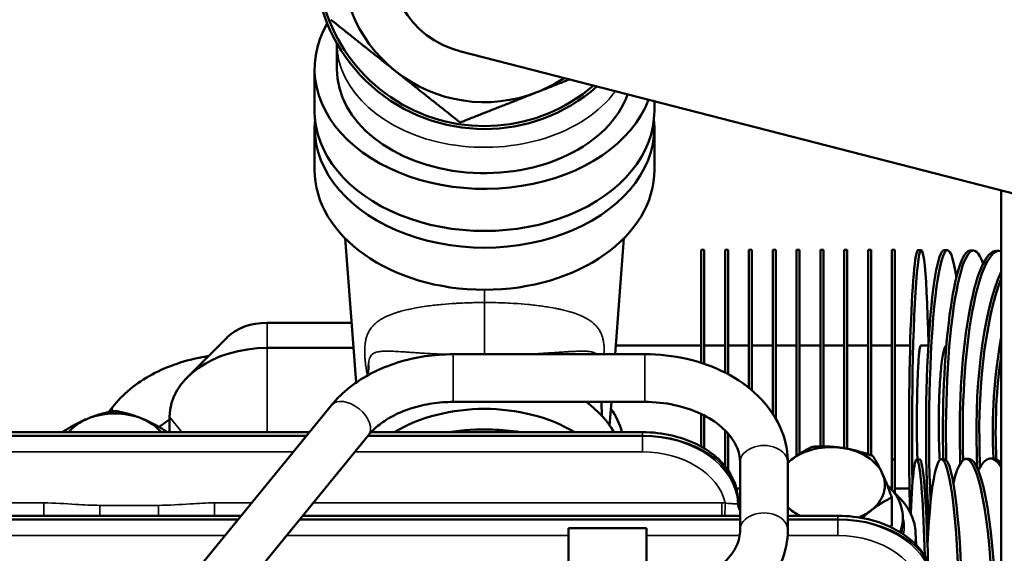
# Model space of a CAD drawing. Header units: inches. Extents: x 1 to 271, y 5 to 171.
# Tile 107 of 256: x 91.87 to 97.04, y 146.19 to 148.99. Entities that reach past the tile are written whole.
import ezdxf

# ---------------------------------------------------------------- set-up
doc = ezdxf.new("R2010")
doc.units = ezdxf.units.IN
doc.header["$LTSCALE"] = 8
doc.header["$MEASUREMENT"] = 0
for name, color, linetype, lineweight in [('Dimension (ANSI)', 7, 'Continuous', 25), ('Visible (ANSI)', 7, 'Continuous', 50), ('Visible Narrow (ANSI)', 7, 'Continuous', 35)]:
    doc.layers.add(name, color=color, linetype=linetype, lineweight=lineweight)
doc.styles.add('Dimension Text', font='tahoma.ttf')
doc.dimstyles.new('Dual Dimension', dxfattribs={"dimscale": 8, "dimtxt": 0.12, "dimasz": 0.098425, "dimexe": 0.125, "dimexo": 0.0625, "dimgap": 0.031496, "dimtad": 0, "dimtih": 1, "dimtoh": 1, "dimrnd": 1e-08, "dimzin": 4, "dimdsep": 46, "dimtxsty": 'Dimension Text', "dimcen": 0.09, "dimdle": 0.393701, "dimclrd": 256, "dimclre": 256, "dimclrt": 256, "dimadec": 0, "dimazin": 1, "dimtfac": 1, "dimtofl": 0, "dimtmove": 0, "dimatfit": 3, "dimfxl": 1, "dimtolj": 1, "dimtzin": 4, "dimlwd": -1, "dimlwe": -1, "dimarcsym": 0})

# ---------------------------------------------------------------- blocks, each defined once
blk = doc.blocks.new('*D8')
at = {"layer": 'Defpoints', "color": 0, "transparency": 16777216}
for p in [(31.1253, 157.8267), (31.1253, 142.633), (107.5398, 142.633)]:
    blk.add_point(p, dxfattribs=at)
at = {"layer": 'Dimension (ANSI)', "transparency": 16777216}
for p, q in [((31.1253, 143.133), (31.1253, 158.8267)), ((107.5398, 143.133), (107.5398, 158.8267)), ((31.9127, 157.8267), (64.5433, 157.8267)), ((106.7524, 157.8267), (74.1218, 157.8267))]:
    blk.add_line(p, q, dxfattribs=at)
for points in [[(31.9127, 157.9579), (31.9127, 157.6955), (31.1253, 157.8267)], [(106.7524, 157.9579), (106.7524, 157.6955), (107.5398, 157.8267)]]:
    blk.add_solid(points, dxfattribs=at)
at = {"layer": 'Dimension (ANSI)', "transparency": 16777216, "insert": (69.3326, 157.8267), "char_height": 0.96, "attachment_point": 5, "style": 'Dimension Text'}
blk.add_mtext('\\A1;{\\H3.0x;(}\\S76.41^ 1940.9 mm;{\\H3.0x;)}', dxfattribs=at)

msp = doc.modelspace()

# ---------------------------------------------------------------- linework, layer by layer
at = {"layer": 'Visible (ANSI)'}
for p, q in [((93.5373, 148.8693), (93.5373, 148.7348)), ((94.1868, 148.8254), (97.5765, 147.9537)), ((93.4208, 148.5142), (93.4208, 148.7348)), ((95.2018, 148.5142), (95.2018, 148.5644)), ((93.4208, 148.4265), (93.4208, 148.2059)), ((95.2018, 148.4265), (95.2018, 148.2059)), ((97.0203, 148.0968), (97.0203, 143.8066)), ((93.6381, 147.0893), (93.5804, 147.8461)), ((95.0422, 147.8461), (94.9959, 147.2384)), ((95.4473, 147.7848), (95.4473, 147.1931)), ((95.4633, 147.7848), (95.4473, 147.7848)), ((95.4633, 147.1878), (95.4633, 147.7848)), ((95.5723, 147.7848), (95.5723, 147.142)), ((95.5883, 147.7848), (95.5723, 147.7848)), ((95.5883, 147.1336), (95.5883, 147.7848)), ((95.6973, 147.7848), (95.6973, 147.062)), ((95.7133, 147.7848), (95.6973, 147.7848)), ((95.7133, 147.0488), (95.7133, 147.7848)), ((95.8223, 147.7848), (95.8223, 146.9267)), ((95.8383, 147.7848), (95.8223, 147.7848)), ((95.8383, 146.9008), (95.8383, 147.7848)), ((95.9473, 147.7848), (95.9473, 146.7055)), ((95.9633, 147.7848), (95.9473, 147.7848)), ((95.9633, 146.7162), (95.9633, 147.7848)), ((96.0723, 147.7848), (96.0723, 146.7547)), ((96.0883, 147.7848), (96.0723, 147.7848)), ((96.0883, 146.7547), (96.0883, 147.7848)), ((96.1973, 147.7848), (96.1973, 146.7455)), ((96.2133, 147.7848), (96.1973, 147.7848)), ((96.2133, 146.7427), (96.2133, 147.7848)), ((96.3223, 147.7848), (96.3223, 146.7137)), ((96.3383, 147.7848), (96.3223, 147.7848)), ((96.3383, 146.7082), (96.3383, 147.7848)), ((96.4473, 147.7848), (96.4473, 146.6866)), ((96.4473, 147.7848), (96.4633, 147.7848)), ((96.4633, 146.6866), (96.4633, 147.7848)), ((96.5849, 147.7844), (96.6009, 147.7844)), ((96.7221, 147.7835), (96.7381, 147.7834)), ((96.8588, 147.782), (96.8746, 147.7818)), ((96.9944, 147.7799), (97.0101, 147.7796)), ((93.1713, 147.4033), (93.6142, 147.4033)), ((92.9627, 147.3269), (92.7541, 147.1183)), ((93.1713, 147.2711), (93.6243, 147.2711)), ((95.4473, 147.2848), (94.9994, 147.2848)), ((95.5723, 147.2848), (95.4633, 147.2848)), ((95.6973, 147.2848), (95.5883, 147.2848)), ((95.8223, 147.2848), (95.7133, 147.2848)), ((95.9473, 147.2848), (95.8383, 147.2848)), ((96.0723, 147.2848), (95.9633, 147.2848)), ((96.1973, 147.2848), (96.0883, 147.2848)), ((96.3223, 147.2848), (96.2133, 147.2848)), ((96.4473, 147.2848), (96.3383, 147.2848)), ((94.1475, 147.2384), (95.1513, 147.2384)), ((93.7018, 147.1289), (93.7034, 147.183)), ((93.7034, 147.183), (93.7034, 147.183)), ((92.3403, 146.9346), (92.3704, 146.9715)), ((92.6099, 145.8698), (93.5094, 146.9715)), ((94.1475, 146.9884), (95.1513, 146.9884)), ((94.9249, 146.9884), (94.9271, 146.9142)), ((94.9768, 146.9884), (94.9674, 146.8647)), ((92.6604, 146.8298), (92.6604, 146.9098)), ((95.4473, 146.9249), (95.4473, 146.7544)), ((95.4633, 146.7451), (95.4633, 146.9169)), ((93.3937, 146.8298), (88.8442, 146.8298)), ((92.8036, 145.7117), (93.7031, 146.8134)), ((95.1397, 146.8298), (93.7174, 146.8298)), ((95.1397, 146.8298), (95.1397, 146.8298)), ((95.5723, 146.8391), (95.5723, 146.6513)), ((95.5883, 146.6297), (95.5883, 146.8221)), ((96.8354, 146.6892), (96.8512, 146.6894)), ((96.9631, 146.6912), (96.9787, 146.6914)), ((95.6513, 146.6714), (95.6513, 146.3179)), ((95.9013, 146.6714), (95.9013, 146.3179)), ((96.4473, 146.5277), (96.4473, 146.6866)), ((96.4473, 146.6866), (96.4633, 146.6866)), ((96.4633, 146.5083), (96.4633, 146.6866)), ((96.5772, 146.6869), (96.5931, 146.6869)), ((96.7066, 146.6877), (96.7226, 146.6879)), ((95.6513, 146.5348), (95.6315, 146.5348)), ((96.4473, 146.5348), (96.4409, 146.5348)), ((95.6394, 146.4831), (95.6402, 146.4667)), ((96.4465, 146.339), (96.4465, 146.4867)), ((95.6415, 146.4381), (95.6415, 146.4381)), ((95.6513, 146.4736), (95.6433, 146.4736)), ((93.0358, 146.3914), (88.0833, 146.3914)), ((95.6513, 146.3914), (93.3585, 146.3914)), ((96.1643, 146.3914), (95.9013, 146.3914)), ((96.1643, 146.3914), (96.1643, 146.3914)), ((96.4465, 146.339), (96.4387, 146.3329)), ((96.5004, 146.3405), (96.5004, 146.3405)), ((94.7513, 146.0433), (94.7513, 146.3264)), ((94.7513, 146.3264), (95.1613, 146.3264)), ((95.1613, 145.7687), (95.1613, 146.3264)), ((96.5711, 146.3034), (96.5743, 146.2384))]:
    msp.add_line(p, q, dxfattribs=at)
for radius, start, end in [(0.875, 20.4289, 310.7291), (0.8905, 145.4255, 311.4206), (0.5, 75.579, 255.579), (0.75, 171.5051, 231.5051), (0.75, 231.5051, 291.5051), (0.75, 291.5051, 303.7686)]:
    msp.add_arc((94.3113, 149.3096), radius, start, end, dxfattribs=at)
for centre, major_axis, ratio, start_param, end_param in [((94.3113, 148.7348), (-0.8905, 0), 0.707107, 5.895372, 9.163573), ((94.3113, 148.7348), (0.774, 0), 0.707107, 3.141593, 6.035205), ((94.3113, 148.5142), (-0.8905, 0), 0.707107, 0, 3.141593), ((94.3113, 148.4265), (0.8905, 0), 0.707107, 3.071912, 6.352865), ((94.3113, 148.2059), (0.8905, 0), 0.707107, 3.141593, 6.283185), ((96.597, 146.9094), (0.0039, 0.875), 0.050456, 5.163667, 8.262929), ((96.7303, 146.9084), (0.0078, 0.875), 0.100783, 5.706449, 8.381978), ((96.8629, 146.9069), (0.0117, 0.8749), 0.150852, 5.883891, 8.115266), ((96.581, 146.9095), (0.0039, 0.875), 0.050456, 0, 2.179808), ((96.7144, 146.9086), (0.0078, 0.875), 0.100783, 0, 2.248355), ((96.8471, 146.9071), (0.0117, 0.8749), 0.150852, 0, 1.826134), ((96.9787, 146.905), (0.0157, 0.8749), 0.200533, 0, 1.851097), ((96.9944, 146.9048), (0.0157, 0.8749), 0.200533, 6.224689, 8.113187), ((97.109, 146.9024), (0.0197, 0.8748), 0.249699, 0.506598, 1.878523), ((97.1245, 146.9021), (-0.0197, -0.8748), 0.249699, 3.726864, 5.012635), ((93.1713, 147.2226), (0.2555, 0), 0.707107, 1.570796, 2.526113), ((97.2376, 146.8992), (0.0239, 0.8747), 0.298224, 1.069904, 1.818761), ((93.1713, 146.9098), (-0.511, 0), 0.707107, 4.712389, 6.283185), ((97.2529, 146.8988), (-0.0239, -0.8747), 0.298224, 4.32584, 4.963558), ((94.3113, 146.4324), (0.7345, 0), 0.707107, 0.871133, 2.27046), ((94.3113, 146.6311), (0.7345, 0), 0.707107, 0.392485, 0.758564), ((94.3113, 146.7301), (0.7345, 0), 0.707107, 0.193077, 0.445351), ((92.3738, 146.7294), (-0.281, 0), 0.707107, 5.235988, 5.753777), ((92.3738, 146.7294), (-0.281, 0), 0.707107, 4.18879, 5.235988), ((92.3738, 146.7294), (-0.281, 0), 0.707107, 3.671001, 4.18879), ((96.1293, 146.5527), (-0.281, 0), 0.707107, 4.50083, 5.548028), ((96.1293, 146.5527), (0.281, 0), 0.707107, 0.31204, 1.359238), ((96.7144, 145.8128), (-0.0078, 0.875), 0.100783, 3.422723, 7.343994), ((96.8471, 145.8142), (-0.0117, 0.8749), 0.150852, 2.564816, 6.824262), ((96.581, 145.8119), (-0.0039, 0.875), 0.050456, 5.147437, 7.112884), ((96.8629, 145.8145), (-0.0117, 0.8749), 0.150852, 3.141593, 6.283185), ((96.9787, 145.8163), (-0.0157, 0.8749), 0.200533, 5.955835, 6.656542), ((96.9944, 145.8166), (-0.0157, 0.8749), 0.200533, 6.046528, 6.283185), ((96.1293, 146.5527), (-0.281, 0), 0.707107, 5.548028, 5.658912), ((96.597, 145.812), (-0.0039, 0.875), 0.050456, 5.109368, 6.283185), ((96.7303, 145.8129), (-0.0078, 0.875), 0.100783, 3.235597, 6.283185), ((96.1293, 146.5527), (0.281, 0), 0.707107, 5.548028, 6.595225), ((96.1293, 146.5527), (0.281, 0), 0.707107, 3.765866, 4.088654), ((96.597, 146.9094), (0.0039, 0.875), 0.050456, 4.034776, 4.202467), ((96.1293, 146.5527), (0.281, 0), 0.707107, 5.255551, 5.548028)]:
    msp.add_ellipse(centre, major_axis=major_axis, ratio=ratio, start_param=start_param, end_param=end_param, dxfattribs=at)
for points, weights in [([(93.5056, 148.9922), (93.6872, 148.8477), (93.8445, 148.7226)], [1.60230778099, 1.72624671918, 1.72624671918]), ([(93.8445, 148.7226), (94.0018, 148.5976), (94.1834, 148.4531)], [1.72624671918, 1.72624671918, 1.60230778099]), ([(94.5862, 148.6119), (94.6701, 148.6449), (94.7564, 148.6789)], [1.72624671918, 1.72624671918, 1.70131039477]), ([(94.1834, 148.4531), (94.3993, 148.5382), (94.5862, 148.6119)], [1.60230778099, 1.72624671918, 1.72624671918]), ([(92.0981, 146.8298), (92.1702, 146.8758), (92.2333, 146.9015)], [1.00248708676, 1.03666765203, 1]), ([(92.2333, 146.9015), (92.2985, 146.9281), (92.3738, 146.9411)], [1, 1.0379548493, 1]), ([(92.3738, 146.9411), (92.4491, 146.9281), (92.5143, 146.9015)], [1, 1.0379548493, 1]), ([(92.5143, 146.9015), (92.5774, 146.8758), (92.6495, 146.8298)], [1, 1.03666765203, 1.00248708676]), ([(95.9209, 146.6859), (95.9714, 146.7254), (96.0297, 146.7533)], [1, 1.0379548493, 1]), ([(96.0297, 146.7533), (96.1147, 146.7581), (96.1883, 146.7469)], [1, 1.0379548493, 1]), ([(96.1883, 146.7469), (96.2619, 146.7357), (96.3469, 146.7051)], [1, 1.0379548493, 1]), ([(96.3469, 146.7051), (96.3736, 146.6643), (96.3967, 146.6137)], [1, 1.0379548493, 1]), ([(95.9013, 146.67), (95.9111, 146.6783), (95.9209, 146.6859)], [1.01156685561, 1.00711852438, 1]), ([(96.3967, 146.6137), (96.4199, 146.563), (96.4465, 146.4867)], [1, 1.0379548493, 1]), ([(96.4465, 146.4867), (96.3882, 146.4589), (96.3377, 146.4194)], [1, 1.0379548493, 1]), ([(95.9022, 146.3914), (95.9017, 146.3926), (95.9013, 146.3938)], [1.01102443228, 1.01144063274, 1.01183505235]), ([(96.3377, 146.4194), (96.3149, 146.4015), (96.2913, 146.3796)], [1, 1.01684351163, 1.01873747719])]:
    msp.add_rational_spline(points, weights, degree=2, dxfattribs=at)
for points, knots in [([(96.5428, 147.2846), (96.5402, 147.2846), (96.5376, 147.2846), (96.527, 147.2846), (96.519, 147.2847), (96.5031, 147.2847), (96.4952, 147.2847), (96.4792, 147.2847), (96.4713, 147.2847), (96.4633, 147.2847)], [4.67665664, 4.67665664, 4.67665664, 4.67665664, 4.67959186, 4.67959186, 4.68852872, 4.68852872, 4.69746559, 4.69746559, 4.70640245, 4.70640245, 4.70640245, 4.70640245]), ([(96.5987, 147.2844), (96.5981, 147.2844), (96.5975, 147.2839), (96.5958, 147.2809), (96.5945, 147.2765), (96.592, 147.2624), (96.5908, 147.2527), (96.5886, 147.2313), (96.5875, 147.2177), (96.5854, 147.1861), (96.5844, 147.1682), (96.5827, 147.1327), (96.5819, 147.1119), (96.5805, 147.0677), (96.5799, 147.0443), (96.579, 147.0001), (96.5786, 146.9753), (96.5781, 146.9252), (96.578, 146.8998), (96.578, 146.8537), (96.5781, 146.8287), (96.5786, 146.7803), (96.579, 146.7568), (96.5798, 146.7199), (96.5803, 146.703), (96.5808, 146.6869)], [-4.312297, -4.312297, -4.312297, -4.312297, -4.231892, -4.231892, -4.05556, -4.05556, -3.879228, -3.879228, -3.702898, -3.702898, -3.526568, -3.526568, -3.35024, -3.35024, -3.173912, -3.173912, -2.997586, -2.997586, -2.82126, -2.82126, -2.644934, -2.644934, -2.468608, -2.468608, -2.328166, -2.328166, -2.328166, -2.328166]), ([(96.638, 147.2842), (96.6329, 147.2842), (96.6277, 147.2842), (96.6146, 147.2843), (96.6066, 147.2843), (96.5987, 147.2844)], [4.64096821, 4.64096821, 4.64096821, 4.64096821, 4.64679483, 4.64679483, 4.65573172, 4.65573172, 4.65573172, 4.65573172]), ([(96.7328, 147.2833), (96.732, 147.2831), (96.7311, 147.2827), (96.728, 147.28), (96.7254, 147.2755), (96.7204, 147.2614), (96.7179, 147.2518), (96.7136, 147.2304), (96.7113, 147.2168), (96.7071, 147.1852), (96.7051, 147.1673), (96.7018, 147.1319), (96.7002, 147.111), (96.6973, 147.0668), (96.6961, 147.0434), (96.6944, 146.9993), (96.6936, 146.9745), (96.6926, 146.9243), (96.6924, 146.899), (96.6924, 146.8529), (96.6926, 146.8279), (96.6936, 146.7794), (96.6944, 146.756), (96.696, 146.7182), (96.697, 146.7004), (96.6981, 146.6835)], [-4.293049, -4.293049, -4.293049, -4.293049, -4.231892, -4.231892, -4.05556, -4.05556, -3.879228, -3.879228, -3.702898, -3.702898, -3.526568, -3.526568, -3.35024, -3.35024, -3.173912, -3.173912, -2.997586, -2.997586, -2.82126, -2.82126, -2.644934, -2.644934, -2.468608, -2.468608, -2.320774, -2.320774, -2.320774, -2.320774]), ([(92.3704, 146.9715), (92.3985, 147.0058), (92.4309, 147.0373), (92.5027, 147.0937), (92.5421, 147.1186), (92.626, 147.1617), (92.6705, 147.1798), (92.763, 147.209), (92.8111, 147.22), (92.8612, 147.2275), (92.8624, 147.2277), (92.8637, 147.2279)], [0.5235988, 0.5235988, 0.5235988, 0.5235988, 0.7330383, 0.7330383, 0.9424778, 0.9424778, 1.1519173, 1.1519173, 1.3613568, 1.3613568, 1.3665951, 1.3665951, 1.3665951, 1.3665951]), ([(93.5094, 146.9715), (93.5375, 147.0058), (93.5699, 147.0373), (93.6417, 147.0937), (93.6811, 147.1186), (93.765, 147.1617), (93.8095, 147.1798), (93.902, 147.209), (93.9501, 147.22), (94.0479, 147.2347), (94.0977, 147.2384), (94.1475, 147.2384)], [0.523599, 0.523599, 0.523599, 0.523599, 0.733038, 0.733038, 0.942478, 0.942478, 1.151917, 1.151917, 1.361357, 1.361357, 1.570796, 1.570796, 1.570796, 1.570796]), ([(95.1513, 147.2384), (95.226, 147.2384), (95.3007, 147.2301), (95.4442, 147.1971), (95.5129, 147.1725), (95.6387, 147.1079), (95.6958, 147.0678), (95.7925, 146.9738), (95.832, 146.9196), (95.8849, 146.8045), (95.8995, 146.7442), (95.9013, 146.6794), (95.9013, 146.6754), (95.9013, 146.6714)], [1.570796, 1.570796, 1.570796, 1.570796, 1.884956, 1.884956, 2.199115, 2.199115, 2.513274, 2.513274, 2.827433, 2.827433, 3.122248, 3.122248, 3.141593, 3.141593, 3.141593, 3.141593]), ([(93.7031, 146.8134), (93.7186, 146.8324), (93.7378, 146.8512), (93.7827, 146.8865), (93.8086, 146.9031), (93.8659, 146.9325), (93.8974, 146.9454), (93.9643, 146.9665), (93.9997, 146.9746), (94.0726, 146.9856), (94.11, 146.9884), (94.1475, 146.9884)], [0.523599, 0.523599, 0.523599, 0.523599, 0.733038, 0.733038, 0.942478, 0.942478, 1.151917, 1.151917, 1.361357, 1.361357, 1.570796, 1.570796, 1.570796, 1.570796]), ([(95.1513, 146.9884), (95.204, 146.9884), (95.2568, 146.9828), (95.3564, 146.9614), (95.4034, 146.9456), (95.4866, 146.9063), (95.5229, 146.8828), (95.5826, 146.8316), (95.6056, 146.8038), (95.6382, 146.7475), (95.6473, 146.7191), (95.651, 146.6846), (95.6513, 146.678), (95.6513, 146.6714)], [1.570796, 1.570796, 1.570796, 1.570796, 1.865595, 1.865595, 2.159604, 2.159604, 2.452864, 2.452864, 2.752911, 2.752911, 3.06707, 3.06707, 3.141593, 3.141593, 3.141593, 3.141593]), ([(92.6059, 146.8562), (92.6109, 146.8605), (92.616, 146.8647), (92.6333, 146.8784), (92.6464, 146.8875), (92.6604, 146.8963)], [0.68382, 0.68382, 0.68382, 0.68382, 0.7330383, 0.7330383, 0.8456451, 0.8456451, 0.8456451, 0.8456451]), ([(94.1236, 146.8298), (94.1981, 146.8411), (94.2752, 146.8456), (94.4005, 146.8416), (94.4501, 146.8372), (94.4987, 146.8298)], [2.9016056, 2.9016056, 2.9016056, 2.9016056, 3.4801349, 3.4801349, 3.8572886, 3.8572886, 3.8572886, 3.8572886]), ([(95.1397, 146.8297), (95.192, 146.8297), (95.2448, 146.8236), (95.3452, 146.8003), (95.3939, 146.7827), (95.4808, 146.7369), (95.5198, 146.7081), (95.5821, 146.6431), (95.6064, 146.6059), (95.6318, 146.5398), (95.6379, 146.5114), (95.6394, 146.483)], [0, 0, 0, 0, 0.398135, 0.398135, 0.804189, 0.804189, 1.216639, 1.216639, 1.623791, 1.623791, 1.904951, 1.904951, 1.904951, 1.904951]), ([(96.4908, 146.3049), (96.5047, 146.3437), (96.5111, 146.429), (96.4697, 146.5053), (96.4378, 146.538)], [0.7019047, 0.7019047, 0.7019047, 0.7019047, 1.1219974, 1.5707963, 1.5707963, 1.5707963, 1.5707963]), ([(96.5395, 146.5346), (96.5373, 146.5346), (96.5351, 146.5346), (96.5252, 146.5347), (96.5175, 146.5347), (96.502, 146.5347), (96.4943, 146.5347), (96.4788, 146.5347), (96.471, 146.5347), (96.4633, 146.5347)], [4.67703162, 4.67703162, 4.67703162, 4.67703162, 4.67953182, 4.67953182, 4.68843867, 4.68843867, 4.69734552, 4.69734552, 4.70625236, 4.70625236, 4.70625236, 4.70625236]), ([(96.4615, 146.5098), (96.4694, 146.5032), (96.4769, 146.4962), (96.5126, 146.4604), (96.5354, 146.4276), (96.5625, 146.3638), (96.5696, 146.3337), (96.5711, 146.3034)], [2.4464128, 2.4464128, 2.4464128, 2.4464128, 2.5277754, 2.5277754, 2.8501874, 2.8501874, 3.1066648, 3.1066648, 3.1066648, 3.1066648]), ([(95.6402, 146.4666), (95.6407, 146.4579), (95.6431, 146.4491), (95.6478, 146.4396), (95.6493, 146.4371), (95.6509, 146.4348), (95.6511, 146.4345), (95.6513, 146.4343)], [0, 0, 0, 0, 0.0856474, 0.0856474, 0.1209721, 0.1209721, 0.1263599, 0.1263599, 0.1263599, 0.1263599]), ([(95.6442, 146.4693), (95.6442, 146.4693), (95.6442, 146.4692), (95.6446, 146.4686), (95.6455, 146.467), (95.6476, 146.4647)], [0.128183, 0.128183, 0.128183, 0.128183, 0.14546213, 0.14546213, 0.21138832, 0.21138832, 0.21138832, 0.21138832]), ([(96.1643, 146.3913), (96.2176, 146.3913), (96.2716, 146.3851), (96.3731, 146.3611), (96.4217, 146.3429), (96.5078, 146.2967), (96.5463, 146.268), (96.6076, 146.203), (96.6315, 146.166), (96.6564, 146.1005), (96.6625, 146.0725), (96.6639, 146.0446)], [0, 0, 0, 0, 0.406594, 0.406594, 0.814167, 0.814167, 1.222994, 1.222994, 1.628589, 1.628589, 1.904922, 1.904922, 1.904922, 1.904922]), ([(95.6513, 146.3179), (95.6513, 146.2905), (95.6454, 146.2628), (95.6198, 146.2062), (95.5997, 146.1773), (95.5444, 146.1226), (95.5095, 146.097), (95.4289, 146.0541), (95.3838, 146.0366), (95.2867, 146.0114), (95.2348, 146.0037), (95.1754, 146.0013), (95.1683, 146.0011), (95.1613, 146.001)], [3.141593, 3.141593, 3.141593, 3.141593, 3.452025, 3.452025, 3.762456, 3.762456, 4.06706, 4.06706, 4.360635, 4.360635, 4.654381, 4.654381, 4.693752, 4.693752, 4.693752, 4.693752]), ([(95.9013, 146.3179), (95.9013, 146.2605), (95.8898, 146.2033), (95.8456, 146.0937), (95.812, 146.0417), (95.7257, 145.9465), (95.672, 145.904), (95.5521, 145.834), (95.4858, 145.8065), (95.3463, 145.7673), (95.273, 145.7556), (95.1865, 145.7515), (95.1739, 145.7511), (95.1613, 145.751)], [3.141593, 3.141593, 3.141593, 3.141593, 3.419662, 3.419662, 3.711235, 3.711235, 4.02259, 4.02259, 4.333946, 4.333946, 4.645302, 4.645302, 4.698371, 4.698371, 4.698371, 4.698371])]:
    msp.add_open_spline(points, degree=3, knots=knots, dxfattribs=at)
for points in [[(96.4378, 146.538), (96.4329, 146.543), (96.4278, 146.5478), (96.4224, 146.5525)], [(96.6314, 146.5342), (96.6272, 146.5342), (96.623, 146.5342), (96.6187, 146.5343)], [(95.6392, 146.486), (95.6405, 146.4824), (95.6417, 146.4787), (95.6428, 146.4751)], [(95.6078, 146.4549), (95.6077, 146.455), (95.6077, 146.455), (95.6076, 146.455)], [(95.6402, 146.4666), (95.6402, 146.4666), (95.6402, 146.4666), (95.6402, 146.4666)], [(95.6476, 146.4647), (95.6477, 146.4646), (95.6478, 146.4644), (95.648, 146.4642)], [(95.648, 146.4642), (95.649, 146.4632), (95.6501, 146.4622), (95.6513, 146.4612)], [(96.503, 146.3593), (96.5019, 146.3472), (96.5007, 146.3352), (96.4995, 146.3231)], [(96.4962, 146.3015), (96.4979, 146.3095), (96.4989, 146.3168), (96.4995, 146.3231)]]:
    msp.add_open_spline(points, degree=3, dxfattribs=at)
at = {"layer": 'Visible Narrow (ANSI)'}
for p, q in [((94.3113, 147.5762), (94.3113, 147.5093)), ((94.3113, 147.5093), (94.3113, 147.2384)), ((93.1713, 147.2711), (93.1713, 147.4033)), ((93.1713, 146.8298), (93.1713, 147.2711)), ((94.1475, 146.9884), (94.1475, 147.2384)), ((95.1513, 146.9884), (95.1513, 147.2384)), ((92.7256, 146.8298), (92.6604, 146.9098)), ((93.3794, 146.8122), (88.8442, 146.8122)), ((88.8442, 146.8093), (93.377, 146.8093)), ((93.6997, 146.8093), (95.1397, 146.8093)), ((95.1397, 146.8122), (93.7021, 146.8122)), ((95.1397, 146.8298), (95.1397, 146.8122)), ((95.1397, 146.8093), (95.1397, 146.8122)), ((95.1397, 146.7259), (95.1397, 146.8093)), ((93.3089, 146.7259), (88.8442, 146.7259)), ((95.1397, 146.7259), (93.6317, 146.7259)), ((88.8718, 146.4589), (92.0011, 146.4589)), ((92.0011, 146.4589), (92.0011, 146.3914)), ((92.2952, 146.4461), (92.2952, 146.3914)), ((92.2952, 146.4461), (92.6021, 146.4461)), ((92.6021, 146.4461), (92.6021, 146.3914)), ((92.8962, 146.4589), (92.8962, 146.3914)), ((92.8962, 146.4589), (93.0909, 146.4589)), ((93.4137, 146.4589), (95.5563, 146.4589)), ((95.5563, 146.4589), (95.5563, 146.3914)), ((95.639, 146.4642), (95.639, 146.4642)), ((95.6402, 146.4671), (95.6394, 146.4815)), ((95.6394, 146.4815), (95.6394, 146.4576)), ((95.6394, 146.4576), (95.6396, 146.4549)), ((96.1643, 146.3914), (96.1643, 146.3738)), ((93.0214, 146.3738), (88.0833, 146.3738)), ((88.0833, 146.3709), (93.019, 146.3709)), ((93.3418, 146.3709), (95.6513, 146.3709)), ((95.6513, 146.3738), (93.3442, 146.3738)), ((96.1643, 146.3738), (95.9013, 146.3738)), ((95.9013, 146.3709), (96.1643, 146.3709)), ((96.1643, 146.3709), (96.1643, 146.3738)), ((96.1643, 146.2875), (96.1643, 146.3709)), ((92.951, 146.2875), (88.0833, 146.2875)), ((94.7513, 146.2875), (93.2737, 146.2875)), ((95.6488, 146.2875), (95.1613, 146.2875)), ((96.1643, 146.2875), (95.9003, 146.2875))]:
    msp.add_line(p, q, dxfattribs=at)
for centre, major_axis, ratio, start_param, end_param in [((94.3113, 148.8703), (-0.774, 0), 0.707107, 0.001863, 2.660319), ((92.4672, 146.8924), (-0.0968, 0.0791), 0.612372, 0, 0.443041), ((93.6062, 146.8924), (-0.0968, 0.0791), 0.612372, 3.141593, 6.283185), ((95.1397, 146.4695), (-0.5, 0), 0.685377, 3.176499, 4.712389), ((95.1397, 146.4449), (0.5, 0), 0.728836, 0.034907, 1.570796), ((95.1397, 146.5134), (0.44, 0), 0.682414, 0.960643, 0.965755), ((95.7763, 146.6714), (0.125, 0), 0.707107, 0, 3.141593), ((95.1397, 146.404), (-0.44, 0), 0.731799, 3.312693, 4.712389), ((95.5795, 146.48), (0.0599, 0.0031), 0.730909, 0.386828, 0.39275), ((95.5795, 146.48), (0.0599, 0.0031), 0.730909, 0.044744, 0.047189), ((95.5795, 146.48), (0.0599, 0.0031), 0.730909, 6.247018, 6.282074), ((95.5564, 145.9259), (0.7289, 0), 0.731354, 1.547554, 1.570934), ((95.5733, 146.4042), (-0.0014, -0.08), 0.015944, 3.962034, 4.87398), ((95.5795, 146.4561), (0.0599, 0.0029), 0.681583, 6.185873, 6.249454), ((95.7191, 146.4535), (-0.0783, 0.0165), 0.934985, 0.201811, 0.750375), ((95.5288, 146.4792), (0.1108, -0.0243), 0.007194, 0.027298, 0.074103), ((95.6575, 145.7286), (0.015, -0.7548), 0.017112, 3.349424, 3.41707), ((95.7195, 146.4569), (-0.0799, 0.0032), 0.935281, 0.069786, 0.587853), ((95.7147, 146.5246), (-0.0672, -0.0598), 0.900585, 6.125215, 6.279042), ((95.7117, 146.5278), (-0.0639, -0.0634), 0.905387, 6.129918, 6.285263), ((95.7201, 146.4691), (-0.0799, 0.0049), 0.960916, 0.089259, 0.593875), ((95.6843, 146.5234), (-0.0715, 0.0547), 0.930497, 1.701863, 1.803549), ((95.24, 145.9118), (0.75, 0.016), 0.71714, 1.097058, 1.097059), ((95.7763, 146.3179), (0.125, 0), 0.707107, 0, 3.141593), ((96.1293, 146.3335), (0.3821, 0), 0.707107, 6.137432, 6.47965), ((96.1643, 146.0311), (-0.5, 0), 0.685377, 3.176499, 4.712389), ((96.1643, 146.0065), (0.5, 0), 0.728836, 0.034907, 1.570796), ((96.1643, 145.9655), (-0.44, 0), 0.731799, 3.176499, 4.712389), ((96.1643, 146.075), (0.44, 0), 0.682414, 0.960626, 0.965755), ((96.1293, 146.2925), (0.442, 0), 0.707107, 6.13461, 6.318113)]:
    msp.add_ellipse(centre, major_axis=major_axis, ratio=ratio, start_param=start_param, end_param=end_param, dxfattribs=at)
for points, knots in [([(94.3113, 147.5093), (94.2928, 147.5093), (94.274, 147.5091), (94.2493, 147.5086), (94.2436, 147.5084), (94.2372, 147.5083), (94.2366, 147.5082), (94.218, 147.5077), (94.1999, 147.507), (94.1749, 147.5058), (94.1681, 147.5054), (94.1607, 147.505), (94.1602, 147.5049), (94.1361, 147.5035), (94.1124, 147.5018), (94.0874, 147.4994), (94.0858, 147.4993), (94.0838, 147.4991), (94.0832, 147.4991), (94.0696, 147.4978), (94.0566, 147.4964), (94.0315, 147.4934), (94.0196, 147.4919), (94.0071, 147.4901), (94.0066, 147.49), (93.9912, 147.4879), (93.9763, 147.4855), (93.9508, 147.4811), (93.9403, 147.4791), (93.9295, 147.4769), (93.9291, 147.4768), (93.9191, 147.4747), (93.9096, 147.4726), (93.891, 147.4682), (93.8818, 147.4658), (93.8675, 147.4619), (93.8621, 147.4604), (93.8567, 147.4587), (93.8564, 147.4586), (93.8424, 147.4544), (93.8301, 147.45), (93.8123, 147.443), (93.8062, 147.4403), (93.8002, 147.4376), (93.8, 147.4375), (93.7901, 147.433), (93.7814, 147.4285), (93.7686, 147.4211), (93.7641, 147.4182), (93.7596, 147.4153), (93.7595, 147.4152), (93.7594, 147.4151), (93.7519, 147.41), (93.7452, 147.4049), (93.7362, 147.397), (93.7334, 147.3944), (93.7307, 147.3916), (93.7306, 147.3916), (93.7256, 147.3865), (93.7211, 147.3813), (93.7146, 147.3727), (93.7122, 147.3692), (93.71, 147.3657), (93.71, 147.3656), (93.7063, 147.3598), (93.7032, 147.3539), (93.6989, 147.3444), (93.6975, 147.3409), (93.6962, 147.3374), (93.6962, 147.3373), (93.6937, 147.3307), (93.6917, 147.324), (93.6893, 147.3136), (93.6886, 147.3102), (93.6879, 147.3067), (93.6879, 147.3066), (93.6867, 147.3002), (93.6858, 147.2937), (93.6846, 147.2823), (93.6842, 147.2776), (93.684, 147.2728), (93.684, 147.2728), (93.684, 147.2728), (93.6836, 147.2667), (93.6834, 147.2604), (93.6834, 147.2475), (93.6835, 147.241), (93.6838, 147.2342), (93.6838, 147.2342), (93.6838, 147.2342), (93.6841, 147.2271), (93.6846, 147.2197), (93.6858, 147.2044), (93.6866, 147.1967), (93.6876, 147.1884), (93.6876, 147.1884), (93.6876, 147.1884), (93.6887, 147.1797), (93.6899, 147.1706), (93.6928, 147.1523), (93.6944, 147.143), (93.6962, 147.1333), (93.6962, 147.1332), (93.6966, 147.1309), (93.6971, 147.1287), (93.6975, 147.1265)], [0, 0, 0, 0, 0.0278081, 0.0278081, 0.0361494, 0.0361494, 0.037037, 0.037037, 0.063389, 0.063389, 0.0732543, 0.0732543, 0.0740741, 0.0740741, 0.108109, 0.108109, 0.1103583, 0.1103583, 0.1111111, 0.1111111, 0.1301318, 0.1301318, 0.1474656, 0.1474656, 0.1481481, 0.1481481, 0.1695464, 0.1695464, 0.1845877, 0.1845877, 0.1851852, 0.1851852, 0.1989466, 0.1989466, 0.2129712, 0.2129712, 0.2216959, 0.2216959, 0.2222222, 0.2222222, 0.245379, 0.245379, 0.2587919, 0.2587919, 0.2592593, 0.2592593, 0.2818785, 0.2818785, 0.2958953, 0.2958953, 0.2962963, 0.2962963, 0.2962963, 0.3209311, 0.3209311, 0.3330034, 0.3330034, 0.3333333, 0.3333333, 0.3558408, 0.3558408, 0.3701114, 0.3701114, 0.3703704, 0.3703704, 0.3939602, 0.3939602, 0.4072171, 0.4072171, 0.4074074, 0.4074074, 0.4322055, 0.4322055, 0.4443236, 0.4443236, 0.4444444, 0.4444444, 0.4665853, 0.4665853, 0.4814308, 0.4814308, 0.4814815, 0.4814815, 0.4814815, 0.5004183, 0.5004183, 0.5185185, 0.5185185, 0.5185382, 0.5185382, 0.5185382, 0.5374502, 0.5374502, 0.5555556, 0.5555556, 0.5556455, 0.5556455, 0.5556455, 0.5748336, 0.5748336, 0.5925926, 0.5925926, 0.5927522, 0.5927522, 0.5968352, 0.5968352, 0.5968352, 0.5968352]), ([(94.939, 147.2384), (94.9391, 147.244), (94.9392, 147.2494), (94.9392, 147.2609), (94.939, 147.267), (94.9387, 147.2728), (94.9387, 147.2728), (94.9387, 147.2729), (94.9383, 147.28), (94.9376, 147.2869), (94.9362, 147.298), (94.9355, 147.3023), (94.9347, 147.3066), (94.9347, 147.3067), (94.9347, 147.3067), (94.9334, 147.3139), (94.9317, 147.3208), (94.9287, 147.3308), (94.9276, 147.3341), (94.9264, 147.3373), (94.9264, 147.3374), (94.9241, 147.3437), (94.9214, 147.3498), (94.9166, 147.359), (94.9147, 147.3623), (94.9127, 147.3656), (94.9126, 147.3657), (94.9091, 147.3713), (94.9053, 147.3766), (94.8982, 147.3851), (94.8952, 147.3883), (94.892, 147.3916), (94.8919, 147.3917), (94.8919, 147.3917), (94.8864, 147.3972), (94.8804, 147.4025), (94.8704, 147.4101), (94.8669, 147.4126), (94.8631, 147.4152), (94.863, 147.4153), (94.8559, 147.42), (94.8482, 147.4246), (94.8344, 147.4319), (94.8288, 147.4347), (94.8226, 147.4375), (94.8224, 147.4376), (94.8122, 147.4423), (94.8012, 147.4468), (94.7819, 147.4536), (94.7744, 147.4561), (94.7663, 147.4586), (94.7659, 147.4587), (94.7573, 147.4613), (94.7485, 147.4638), (94.7305, 147.4685), (94.7213, 147.4707), (94.706, 147.4742), (94.7, 147.4755), (94.6936, 147.4768), (94.6932, 147.4769), (94.6779, 147.48), (94.6629, 147.4827), (94.6375, 147.4869), (94.627, 147.4885), (94.616, 147.49), (94.6156, 147.4901), (94.6019, 147.492), (94.5888, 147.4937), (94.5637, 147.4966), (94.5518, 147.4979), (94.5394, 147.4991), (94.5388, 147.4991), (94.5148, 147.5014), (94.4912, 147.5032), (94.4661, 147.5047), (94.4646, 147.5048), (94.4625, 147.5049), (94.4619, 147.505), (94.4431, 147.5061), (94.425, 147.5069), (94.4001, 147.5078), (94.3933, 147.508), (94.386, 147.5082), (94.3854, 147.5083), (94.3657, 147.5088), (94.3467, 147.5091), (94.3224, 147.5093), (94.3168, 147.5093), (94.3113, 147.5093)], [0.4851897, 0.4851897, 0.4851897, 0.4851897, 0.5004181, 0.5004181, 0.5185185, 0.5185185, 0.5185692, 0.5185692, 0.5185692, 0.5407103, 0.5407103, 0.5555556, 0.5555556, 0.5556764, 0.5556764, 0.5556764, 0.5804742, 0.5804742, 0.5925926, 0.5925926, 0.5927829, 0.5927829, 0.6163709, 0.6163709, 0.6296296, 0.6296296, 0.6298886, 0.6298886, 0.6523847, 0.6523847, 0.6666667, 0.6666667, 0.6669966, 0.6669966, 0.6669966, 0.691632, 0.691632, 0.7037037, 0.7037037, 0.7041047, 0.7041047, 0.7267299, 0.7267299, 0.7407407, 0.7407407, 0.7412081, 0.7412081, 0.7643761, 0.7643761, 0.7777778, 0.7777778, 0.7783041, 0.7783041, 0.792376, 0.792376, 0.8061571, 0.8061571, 0.8148148, 0.8148148, 0.8154123, 0.8154123, 0.8368047, 0.8368047, 0.8518519, 0.8518519, 0.8525344, 0.8525344, 0.8715474, 0.8715474, 0.8888889, 0.8888889, 0.8896418, 0.8896418, 0.9237166, 0.9237166, 0.9259259, 0.9259259, 0.9267457, 0.9267457, 0.9531127, 0.9531127, 0.962963, 0.962963, 0.9638506, 0.9638506, 0.9916666, 0.9916666, 1, 1, 1, 1]), ([(94.1115, 147.2377), (94.1054, 147.238), (94.0993, 147.2382), (94.0927, 147.2385), (94.0922, 147.2385), (94.0789, 147.2391), (94.0663, 147.2397), (94.0422, 147.2409), (94.0308, 147.2416), (94.0189, 147.2422), (94.0184, 147.2423), (94.0043, 147.2431), (93.9905, 147.2439), (93.9659, 147.2454), (93.9551, 147.2461), (93.944, 147.2468), (93.9436, 147.2468), (93.934, 147.2475), (93.9249, 147.2481), (93.9068, 147.2493), (93.8978, 147.2499), (93.884, 147.2508), (93.879, 147.2511), (93.8738, 147.2515), (93.8735, 147.2515), (93.8592, 147.2523), (93.8466, 147.253), (93.8296, 147.2538), (93.8243, 147.254), (93.8191, 147.2541), (93.8189, 147.2541), (93.8093, 147.2544), (93.8009, 147.2545), (93.7884, 147.2543), (93.7839, 147.2542), (93.7795, 147.254), (93.7794, 147.254), (93.7792, 147.254), (93.7722, 147.2536), (93.766, 147.2531), (93.7571, 147.2518), (93.7541, 147.2513), (93.7511, 147.2507), (93.7511, 147.2507), (93.751, 147.2507), (93.7459, 147.2496), (93.7412, 147.2482), (93.7349, 147.2456), (93.7328, 147.2446), (93.7308, 147.2435), (93.7308, 147.2435), (93.7269, 147.2414), (93.7236, 147.2389), (93.7194, 147.2348), (93.7182, 147.2335), (93.717, 147.232), (93.717, 147.232), (93.717, 147.2319), (93.7141, 147.2284), (93.7118, 147.2243), (93.7094, 147.2186), (93.709, 147.2173), (93.7085, 147.216), (93.7085, 147.216), (93.7085, 147.216), (93.707, 147.2117), (93.7059, 147.2071), (93.7047, 147.1998), (93.7044, 147.1975), (93.7042, 147.1951), (93.7042, 147.1951), (93.7042, 147.1951), (93.7038, 147.1913), (93.7035, 147.1873), (93.7034, 147.183)], [0.1011495, 0.1011495, 0.1011495, 0.1011495, 0.1103582, 0.1103582, 0.1111111, 0.1111111, 0.1303218, 0.1303218, 0.1474658, 0.1474658, 0.1481481, 0.1481481, 0.1685625, 0.1685625, 0.1845876, 0.1845876, 0.1851852, 0.1851852, 0.1988793, 0.1988793, 0.2131544, 0.2131544, 0.221696, 0.221696, 0.2222222, 0.2222222, 0.2468214, 0.2468214, 0.2587918, 0.2587918, 0.2592593, 0.2592593, 0.2816939, 0.2816939, 0.2958955, 0.2958955, 0.2962963, 0.2962963, 0.2962963, 0.3197761, 0.3197761, 0.3330034, 0.3330034, 0.3333333, 0.3333333, 0.3333333, 0.3572614, 0.3572614, 0.3701114, 0.3701114, 0.3703704, 0.3703704, 0.395549, 0.395549, 0.4072172, 0.4072172, 0.4074074, 0.4074074, 0.4074074, 0.4364047, 0.4364047, 0.4443236, 0.4443236, 0.4444444, 0.4444444, 0.4444444, 0.4701977, 0.4701977, 0.4814307, 0.4814307, 0.4814815, 0.4814815, 0.4814815, 0.4993225, 0.4993225, 0.4993225, 0.4993225]), ([(94.8993, 147.2384), (94.8985, 147.2391), (94.8977, 147.2397), (94.8953, 147.2415), (94.8936, 147.2425), (94.8918, 147.2435), (94.8918, 147.2435), (94.8881, 147.2456), (94.884, 147.2472), (94.877, 147.2494), (94.8744, 147.2501), (94.8715, 147.2507), (94.8715, 147.2507), (94.8663, 147.2518), (94.8608, 147.2526), (94.851, 147.2535), (94.8473, 147.2538), (94.8432, 147.254), (94.8431, 147.254), (94.8363, 147.2543), (94.8289, 147.2545), (94.8154, 147.2544), (94.8099, 147.2543), (94.8037, 147.2541), (94.8035, 147.2541), (94.793, 147.2538), (94.7816, 147.2533), (94.7627, 147.2523), (94.7562, 147.2519), (94.7491, 147.2515), (94.7488, 147.2515), (94.7403, 147.2509), (94.7317, 147.2504), (94.7141, 147.2492), (94.7052, 147.2486), (94.6906, 147.2476), (94.685, 147.2472), (94.679, 147.2468), (94.6786, 147.2468), (94.6646, 147.2459), (94.6508, 147.245), (94.6262, 147.2435), (94.6154, 147.2429), (94.6042, 147.2423), (94.6038, 147.2422), (94.5904, 147.2415), (94.5777, 147.2408), (94.5536, 147.2396), (94.5423, 147.2391), (94.5304, 147.2385), (94.5299, 147.2385), (94.5286, 147.2385), (94.5277, 147.2384), (94.5268, 147.2384)], [0.6114859, 0.6114859, 0.6114859, 0.6114859, 0.6179593, 0.6179593, 0.6296296, 0.6296296, 0.6298886, 0.6298886, 0.6538062, 0.6538062, 0.6666667, 0.6666667, 0.6669966, 0.6669966, 0.6904784, 0.6904784, 0.7037037, 0.7037037, 0.7041046, 0.7041046, 0.7265453, 0.7265453, 0.7407407, 0.7407407, 0.7412082, 0.7412082, 0.7658027, 0.7658027, 0.7777778, 0.7777778, 0.778304, 0.778304, 0.7926844, 0.7926844, 0.8064287, 0.8064287, 0.8148148, 0.8148148, 0.8154124, 0.8154124, 0.8358213, 0.8358213, 0.8518519, 0.8518519, 0.8525343, 0.8525343, 0.8717366, 0.8717366, 0.8888889, 0.8888889, 0.8896418, 0.8896418, 0.8909797, 0.8909797, 0.8909797, 0.8909797]), ([(95.6393, 146.4846), (95.6394, 146.4845), (95.6394, 146.4843), (95.6395, 146.4842), (95.6416, 146.4789), (95.6435, 146.4735), (95.6451, 146.4678)], [-0.32249606, -0.32249606, -0.32249606, -0.32249606, -0.31991514, -0.31991514, -0.31991514, -0.23484049, -0.23484049, -0.23484049, -0.23484049]), ([(92.0011, 146.4589), (92.0572, 146.4589), (92.1551, 146.4513), (92.2531, 146.4461), (92.2952, 146.4461)], [-0.7485391, -0.7485391, -0.7485391, -0.7485391, -0.3208025, 0, 0, 0, 0]), ([(92.6021, 146.4461), (92.6582, 146.4461), (92.7561, 146.4531), (92.8541, 146.4589), (92.8962, 146.4589)], [-0.7487028, -0.7487028, -0.7487028, -0.7487028, -0.3208726, 0, 0, 0, 0]), ([(95.5733, 146.4588), (95.5828, 146.4569), (95.6019, 146.4551), (95.6288, 146.454), (95.6381, 146.4541), (95.6393, 146.455)], [0, 0, 0, 0, 0.1622612, 0.3245224, 0.5679142, 0.5679142, 0.5679142, 0.5679142])]:
    msp.add_open_spline(points, degree=3, knots=knots, dxfattribs=at)
msp.add_open_spline([(95.6402, 146.4671), (95.6402, 146.467), (95.6402, 146.4668), (95.6402, 146.4666)], degree=3, dxfattribs=at)

# ---------------------------------------------------------------- dimensions: what is measured, and where the dimension line sits
at = {"layer": 'Dimension (ANSI)'}
dim = msp.add_linear_dim(base=(31.1253, 157.8267), p1=(107.5398, 142.633), p2=(31.1253, 142.633), angle=180, text='{\\H3.0x;(}\\S<>^ 1940.9 mm;{\\H3.0x;)}', dimstyle='Dual Dimension', override={"dimgap": 0.031496, "dimtih": 0, "dimtoh": 0, "dimdec": 2, "dimpost": '\\X', "dimtol": 0, "dimlim": 0, "dimtp": 0, "dimtm": 0, "dimtdec": 2, "dimatfit": 1}, dxfattribs=at)
dim.commit()
dim.dimension.update_dxf_attribs({"geometry": '*D8', "text_midpoint": (69.3326, 157.8267), "dimtype": 160})

doc.saveas('drawing.dxf')
